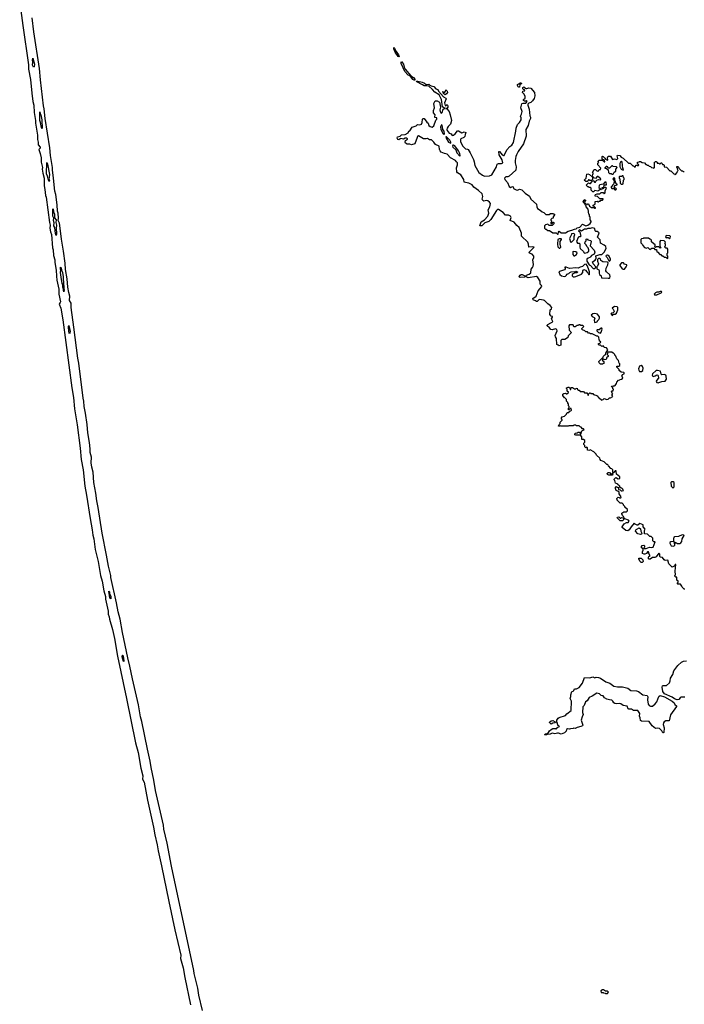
# Model space of a CAD drawing. Extents: x 2737564 to 2859580, y 876530 to 1012372.
# Tile 55 of 110: x 2790659 to 2801148, y 942731 to 958265. Entities that reach past the tile are written whole.
import ezdxf

# ---------------------------------------------------------------- set-up
doc = ezdxf.new("R2010")
doc.units = 0

msp = doc.modelspace()

# ---------------------------------------------------------------- linework, layer by layer
at = {"layer": '0CON05XD'}
for points in [[(2790659, 958525), (2790709, 958175), (2790796, 957555), (2790796, 957485), (2790831, 957321), (2790848, 957105), (2790866, 956975), (2790881, 956915), (2790889, 956799), (2790909, 956675), (2790906, 956635), (2790940, 956445), (2790942, 956375), (2790951, 956335), (2790948, 956292), (2790983, 956255), (2790981, 956239), (2790960, 956215), (2790982, 956155), (2790996, 956085), (2791000, 956015), (2791017, 955935), (2791014, 955906), (2791022, 955845), (2791043, 955763), (2791044, 955645), (2791057, 955585), (2791065, 955490), (2791078, 955465), (2791129, 955065), (2791141, 955025), (2791137, 954975), (2791145, 954920), (2791160, 954875), (2791176, 954665), (2791186, 954636), (2791192, 954545), (2791211, 954475), (2791212, 954435), (2791236, 954316), (2791241, 954219), (2791246, 954155), (2791274, 954015), (2791276, 953935), (2791302, 953815), (2791299, 953801), (2791282, 953775), (2791309, 953715), (2791342, 953532), (2791483, 952455), (2791506, 952305), (2791524, 952125), (2791564, 951874), (2791613, 951505), (2791629, 951325), (2791661, 951165), (2791689, 950905), (2791713, 950765), (2791769, 950395), (2791803, 950215), (2791812, 950135), (2791829, 950075), (2791852, 949905), (2791896, 949715), (2791934, 949495), (2791959, 949409), (2791987, 949255), (2792011, 949165), (2792013, 949125), (2792057, 948935), (2792056, 948885), (2792073, 948845), (2792076, 948805), (2792121, 948645), (2792153, 948505), (2792202, 948225), (2792346, 947554), (2792489, 946855), (2792527, 946705), (2792573, 946455), (2792604, 946335), (2792599, 946285), (2792621, 946235), (2792675, 945952), (2792769, 945525), (2792790, 945405), (2792829, 945245), (2792844, 945154), (2792899, 944915), (2793013, 944353), (2793105, 943905), (2793201, 943505), (2793198, 943455), (2793241, 943305), (2793266, 943155), (2793356, 942725)], [(2793543, 942635), (2793487, 942877), (2793469, 942985), (2793412, 943215), (2793407, 943267), (2793055, 944910), (2792986, 945275), (2792936, 945496), (2792928, 945555), (2792800, 946105), (2792778, 946265), (2792732, 946465), (2792719, 946569), (2792674, 946755), (2792587, 947195), (2792568, 947265), (2792534, 947455), (2792439, 947865), (2792399, 948065), (2792365, 948198), (2792281, 948595), (2792246, 948805), (2792212, 948922), (2792187, 949065), (2792099, 949465), (2792096, 949496), (2792061, 949641), (2792031, 949815), (2791961, 950165), (2791897, 950567), (2791874, 950674), (2791862, 950795), (2791831, 950965), (2791816, 951125), (2791797, 951205), (2791789, 951275), (2791790, 951365), (2791770, 951435), (2791772, 951495), (2791758, 951592), (2791732, 951745), (2791722, 951878), (2791697, 952055), (2791674, 952164), (2791671, 952245), (2791659, 952295), (2791592, 952845), (2791577, 952925), (2791513, 953415), (2791471, 953725), (2791471, 953795), (2791446, 953835), (2791449, 953905), (2791432, 953962), (2791418, 954045), (2791406, 954176), (2791381, 954325), (2791376, 954425), (2791351, 954615), (2791316, 954805), (2791300, 954975), (2791286, 955056), (2791268, 955098), (2791272, 955135), (2791266, 955215), (2791257, 955245), (2791249, 955345), (2791229, 955505), (2791212, 955562), (2791194, 955764), (2791174, 955895), (2791174, 955935), (2791144, 956124), (2791136, 956245), (2791060, 956705), (2791047, 956857), (2791036, 956905), (2790986, 957314), (2790972, 957495), (2790882, 958075), (2790858, 958295)], [(2796645, 957678), (2796630, 957685), (2796585, 957755), (2796563, 957805), (2796564, 957826), (2796575, 957818), (2796601, 957761), (2796635, 957713), (2796647, 957685), (2796645, 957678)], [(2790875, 957518), (2790861, 957545), (2790864, 957594), (2790859, 957625), (2790865, 957660), (2790890, 957565), (2790885, 957520), (2790875, 957518)], [(2796885, 957312), (2796865, 957324), (2796819, 957379), (2796792, 957392), (2796735, 957446), (2796679, 957575), (2796677, 957593), (2796685, 957604), (2796718, 957565), (2796726, 957515), (2796742, 957482), (2796830, 957380), (2796875, 957355), (2796896, 957325), (2796895, 957312), (2796885, 957312)], [(2800165, 950870), (2800152, 950872), (2800132, 950892), (2800128, 950908), (2800115, 950920), (2800102, 950922), (2800098, 950938), (2800090, 950945), (2800062, 950952), (2800050, 950995), (2800040, 951005), (2800042, 951018), (2800065, 951040), (2800078, 951038), (2800105, 951020), (2800130, 951025), (2800130, 951055), (2800080, 951095), (2800075, 951150), (2800055, 951150), (2800035, 951120), (2800022, 951122), (2800020, 951165), (2800005, 951180), (2799990, 951185), (2799950, 951225), (2799948, 951238), (2799938, 951248), (2799925, 951250), (2799885, 951290), (2799832, 951312), (2799820, 951325), (2799815, 951350), (2799760, 951395), (2799755, 951410), (2799719, 951449), (2799665, 951480), (2799655, 951470), (2799622, 951472), (2799618, 951508), (2799605, 951520), (2799592, 951512), (2799580, 951525), (2799578, 951548), (2799560, 951565), (2799560, 951585), (2799578, 951602), (2799580, 951625), (2799555, 951640), (2799532, 951642), (2799530, 951685), (2799508, 951708), (2799435, 951708), (2799423, 951713), (2799418, 951725), (2799425, 951742), (2799455, 951748), (2799475, 951760), (2799495, 951760), (2799512, 951732), (2799518, 951732), (2799523, 951767), (2799531, 951779), (2799545, 951790), (2799570, 951795), (2799555, 951810), (2799542, 951812), (2799518, 951838), (2799502, 951842), (2799488, 951858), (2799445, 951860), (2799435, 951870), (2799405, 951870), (2799395, 951860), (2799325, 951860), (2799315, 951850), (2799205, 951850), (2799195, 951860), (2799185, 951850), (2799162, 951852), (2799172, 951878), (2799190, 951895), (2799190, 951915), (2799220, 951945), (2799218, 951958), (2799210, 951965), (2799210, 951985), (2799223, 951997), (2799258, 952012), (2799288, 952042), (2799292, 952058), (2799302, 952068), (2799325, 952070), (2799342, 952088), (2799358, 952092), (2799370, 952105), (2799365, 952130), (2799345, 952130), (2799328, 952112), (2799322, 952112), (2799320, 952135), (2799330, 952145), (2799330, 952165), (2799320, 952175), (2799320, 952205), (2799312, 952212), (2799308, 952228), (2799290, 952245), (2799290, 952275), (2799265, 952300), (2799255, 952300), (2799230, 952335), (2799230, 952355), (2799245, 952370), (2799272, 952372), (2799285, 952360), (2799295, 952360), (2799318, 952382), (2799318, 952388), (2799300, 952405), (2799300, 952435), (2799290, 952445), (2799290, 952455), (2799315, 952470), (2799327, 952467), (2799340, 952455), (2799345, 952430), (2799358, 952432), (2799365, 952460), (2799385, 952460), (2799415, 952440), (2799435, 952440), (2799442, 952448), (2799455, 952450), (2799462, 952432), (2799472, 952422), (2799488, 952418), (2799505, 952400), (2799555, 952400), (2799575, 952380), (2799608, 952378), (2799620, 952365), (2799625, 952340), (2799638, 952342), (2799640, 952365), (2799655, 952380), (2799668, 952378), (2799675, 952370), (2799705, 952370), (2799715, 952350), (2799768, 952338), (2799782, 952325), (2799790, 952305), (2799807, 952297), (2799845, 952260), (2799852, 952268), (2799868, 952272), (2799885, 952290), (2799927, 952273), (2799945, 952280), (2799965, 952300), (2799985, 952300), (2800018, 952322), (2800010, 952335), (2800010, 952355), (2800020, 952365), (2800002, 952382), (2800000, 952395), (2800012, 952408), (2800028, 952412), (2800030, 952435), (2800022, 952442), (2800018, 952458), (2800002, 952472), (2800000, 952485), (2800025, 952490), (2800035, 952480), (2800042, 952488), (2800058, 952492), (2800080, 952525), (2800082, 952548), (2800112, 952578), (2800128, 952582), (2800135, 952590), (2800158, 952592), (2800178, 952612), (2800168, 952638), (2800160, 952645), (2800168, 952652), (2800172, 952668), (2800200, 952680), (2800200, 952695), (2800195, 952700), (2800152, 952702), (2800122, 952732), (2800118, 952748), (2800082, 952782), (2800082, 952798), (2800115, 952800), (2800128, 952812), (2800130, 952835), (2800120, 952845), (2800107, 952887), (2800083, 952913), (2800068, 952958), (2800050, 952975), (2800050, 952985), (2800038, 952998), (2800023, 953003), (2800005, 953020), (2799942, 953018), (2799930, 952985), (2799948, 952968), (2799948, 952952), (2799922, 952928), (2799918, 952912), (2799908, 952902), (2799885, 952900), (2799878, 952908), (2799865, 952910), (2799852, 952898), (2799862, 952882), (2799880, 952875), (2799878, 952842), (2799862, 952838), (2799855, 952830), (2799825, 952830), (2799802, 952852), (2799800, 952875), (2799868, 952942), (2799872, 952958), (2799882, 952968), (2799895, 952980), (2799908, 952982), (2799910, 953005), (2799940, 953055), (2799938, 953068), (2799918, 953088), (2799882, 953092), (2799878, 953108), (2799868, 953118), (2799845, 953110), (2799828, 953128), (2799805, 953130), (2799792, 953142), (2799792, 953158), (2799815, 953160), (2799830, 953175), (2799828, 953188), (2799812, 953192), (2799808, 953208), (2799802, 953212), (2799797, 953257), (2799785, 953270), (2799765, 953270), (2799695, 953310), (2799665, 953310), (2799655, 953320), (2799635, 953320), (2799618, 953338), (2799595, 953340), (2799578, 953358), (2799542, 953372), (2799532, 953382), (2799530, 953395), (2799560, 953425), (2799548, 953438), (2799515, 953440), (2799505, 953450), (2799485, 953450), (2799478, 953442), (2799455, 953440), (2799425, 953420), (2799405, 953420), (2799395, 953450), (2799345, 953452), (2799335, 953450), (2799328, 953435), (2799330, 953365), (2799358, 953338), (2799360, 953325), (2799315, 953280), (2799308, 953252), (2799290, 953235), (2799265, 953220), (2799215, 953218), (2799200, 953205), (2799198, 953132), (2799175, 953122), (2799155, 953128), (2799135, 953142), (2799130, 953235), (2799113, 953263), (2799112, 953285), (2799140, 953355), (2799138, 953375), (2799115, 953386), (2799063, 953373), (2799040, 953375), (2799018, 953405), (2798982, 953435), (2798982, 953445), (2798994, 953456), (2799040, 953485), (2799065, 953492), (2799072, 953505), (2799050, 953545), (2799068, 953572), (2799070, 953585), (2799045, 953590), (2799028, 953615), (2799030, 953685), (2799052, 953705), (2799057, 953725), (2799032, 953755), (2798995, 953780), (2798940, 953835), (2798925, 953842), (2798865, 953850), (2798850, 953845), (2798825, 953820), (2798815, 953820), (2798802, 953832), (2798762, 953845), (2798760, 953865), (2798812, 953905), (2798840, 953985), (2798900, 954055), (2798895, 954072), (2798872, 954095), (2798872, 954142), (2798835, 954200), (2798815, 954214), (2798685, 954192), (2798662, 954202), (2798650, 954215), (2798660, 954235), (2798699, 954251), (2798725, 954272), (2798731, 954329), (2798754, 954356), (2798762, 954375), (2798768, 954405), (2798757, 954475), (2798773, 954515), (2798771, 954535), (2798745, 954566), (2798703, 954583), (2798699, 954595), (2798777, 954675), (2798755, 954681), (2798693, 954675), (2798690, 954725), (2798677, 954755), (2798578, 954848), (2798577, 954897), (2798544, 954984), (2798505, 955016), (2798465, 955069), (2798398, 955095), (2798413, 955145), (2798405, 955164), (2798375, 955179), (2798325, 955182), (2798291, 955225), (2798215, 955269), (2798201, 955269), (2798184, 955256), (2798095, 955114), (2798065, 955082), (2798000, 955060), (2797950, 955015), (2797922, 955012), (2797940, 955075), (2797995, 955108), (2798048, 955165), (2798062, 955215), (2798052, 955265), (2798078, 955315), (2798090, 955365), (2798075, 955386), (2798046, 955406), (2798025, 955410), (2797985, 955403), (2797970, 955410), (2797959, 955435), (2797969, 955475), (2797956, 955516), (2797900, 955570), (2797825, 955622), (2797799, 955659), (2797745, 955686), (2797694, 955694), (2797675, 955702), (2797666, 955745), (2797619, 955819), (2797569, 955849), (2797558, 955865), (2797552, 955928), (2797571, 955975), (2797568, 956005), (2797554, 956024), (2797535, 956042), (2797458, 956088), (2797405, 956146), (2797365, 956154), (2797312, 956175), (2797294, 956194), (2797282, 956215), (2797278, 956268), (2797220, 956295), (2797197, 956335), (2797158, 956368), (2797125, 956371), (2797095, 956390), (2797075, 956384), (2797034, 956384), (2796955, 956431), (2796939, 956421), (2796932, 956408), (2796896, 956304), (2796845, 956290), (2796815, 956302), (2796775, 956302), (2796749, 956319), (2796743, 956335), (2796749, 956361), (2796782, 956378), (2796782, 956385), (2796770, 956395), (2796745, 956398), (2796715, 956382), (2796675, 956390), (2796663, 956387), (2796645, 956368), (2796628, 956375), (2796618, 956395), (2796620, 956415), (2796664, 956426), (2796685, 956448), (2796745, 956456), (2796791, 956479), (2796802, 956505), (2796816, 956514), (2796855, 956570), (2796915, 956590), (2796935, 956609), (2796975, 956604), (2797002, 956615), (2797012, 956645), (2797014, 956696), (2797022, 956708), (2797040, 956705), (2797085, 956650), (2797105, 956630), (2797118, 956595), (2797135, 956578), (2797169, 956571), (2797195, 956592), (2797228, 956682), (2797240, 956695), (2797240, 956715), (2797213, 956723), (2797210, 956735), (2797218, 956765), (2797192, 956795), (2797190, 956835), (2797203, 956875), (2797193, 956943), (2797218, 956985), (2797245, 956986), (2797286, 956965), (2797299, 956885), (2797291, 956845), (2797294, 956815), (2797304, 956794), (2797315, 956792), (2797325, 956802), (2797344, 956856), (2797370, 956865), (2797331, 956891), (2797318, 957005), (2797278, 957078), (2797210, 957120), (2797175, 957164), (2797115, 957214), (2797085, 957224), (2797045, 957222), (2797015, 957235), (2796928, 957285), (2796920, 957295), (2796945, 957296), (2797011, 957281), (2797046, 957266), (2797075, 957240), (2797115, 957246), (2797132, 957232), (2797155, 957222)], [(2797155, 957222), (2797195, 957212), (2797227, 957175), (2797260, 957165), (2797271, 957135), (2797345, 957046), (2797387, 957027), (2797388, 957015), (2797364, 956954), (2797375, 956912), (2797385, 956908), (2797406, 956926), (2797416, 956905), (2797416, 956885), (2797405, 956870), (2797380, 956865), (2797398, 956858), (2797435, 956818), (2797454, 956765), (2797474, 956675), (2797459, 956615), (2797421, 956579), (2797406, 956554), (2797401, 956535), (2797405, 956518), (2797438, 956475), (2797466, 956466), (2797485, 956440), (2797505, 956442), (2797533, 956465), (2797568, 956512), (2797582, 956512), (2797635, 956480), (2797655, 956483), (2797675, 956496), (2797700, 956485), (2797687, 956453), (2797686, 956424), (2797668, 956405), (2797623, 956385), (2797617, 956375), (2797616, 956345), (2797649, 956275), (2797666, 956256), (2797695, 956230), (2797725, 956224), (2797736, 956216), (2797770, 956165), (2797823, 956057), (2797834, 956025), (2797842, 955965), (2797906, 955855), (2797965, 955811), (2797995, 955797), (2798075, 955801), (2798111, 955819), (2798184, 955945), (2798195, 955988), (2798215, 955996), (2798265, 955994), (2798284, 956006), (2798274, 956055), (2798227, 956135), (2798220, 956185), (2798230, 956185), (2798275, 956133), (2798295, 956120), (2798305, 956120), (2798349, 956211), (2798394, 956265), (2798425, 956287), (2798453, 956327), (2798491, 956505), (2798492, 956555), (2798515, 956612), (2798546, 956644), (2798573, 956687), (2798576, 956715), (2798563, 956745), (2798578, 956775), (2798591, 956815), (2798570, 956875), (2798582, 956935), (2798590, 956945), (2798605, 956950), (2798645, 956950), (2798670, 956975), (2798655, 956990), (2798645, 956980), (2798625, 956978), (2798608, 956988), (2798612, 957005), (2798634, 957026), (2798637, 957055), (2798619, 957089), (2798594, 957115), (2798600, 957135), (2798630, 957145), (2798628, 957158), (2798615, 957160), (2798600, 957175), (2798600, 957195), (2798617, 957207), (2798630, 957195), (2798630, 957185), (2798645, 957178), (2798665, 957178), (2798695, 957190), (2798726, 957186), (2798783, 957115), (2798787, 957063), (2798777, 957023), (2798751, 956985), (2798725, 956956), (2798693, 956947), (2798678, 956932), (2798677, 956915), (2798701, 956855), (2798709, 956749), (2798720, 956725), (2798720, 956705), (2798698, 956662), (2798684, 956595), (2798649, 956531), (2798650, 956425), (2798612, 956308), (2798526, 956184), (2798498, 956132), (2798487, 956105), (2798478, 956045), (2798481, 956005), (2798496, 955944), (2798487, 955893), (2798385, 955796), (2798365, 955788), (2798333, 955787), (2798312, 955765), (2798316, 955745), (2798357, 955697), (2798384, 955635), (2798405, 955617), (2798435, 955632), (2798446, 955626), (2798452, 955602), (2798495, 955580), (2798515, 955578), (2798545, 955592), (2798585, 955581), (2798635, 955526), (2798703, 955483), (2798724, 955434), (2798817, 955355), (2798822, 955312), (2798832, 955285), (2798875, 955260), (2798903, 955233), (2798930, 955225), (2798965, 955190), (2799015, 955190), (2799035, 955210), (2799075, 955210), (2799085, 955200), (2799098, 955198), (2799100, 955185), (2799080, 955155), (2799078, 955132), (2799055, 955130), (2799040, 955115), (2799042, 955102), (2799060, 955085), (2799042, 955068), (2799042, 955052), (2799065, 955050), (2799072, 955068), (2799085, 955070), (2799090, 955065), (2799088, 955042), (2799065, 955020), (2799015, 955020), (2798995, 955040), (2798955, 955030), (2798940, 955015), (2798940, 954975), (2798955, 954960), (2798968, 954958), (2798995, 954940), (2799018, 954938), (2799075, 954900), (2799125, 954900), (2799145, 954880), (2799158, 954882), (2799160, 954915), (2799175, 954930), (2799205, 954900), (2799275, 954902), (2799315, 954930), (2799375, 954942), (2799415, 954962), (2799442, 954968), (2799455, 954980), (2799497, 954993), (2799542, 955038), (2799594, 955014), (2799625, 955023), (2799665, 955052), (2799680, 955075), (2799680, 955085), (2799660, 955105), (2799660, 955155), (2799652, 955162), (2799650, 955185), (2799640, 955195), (2799630, 955275), (2799600, 955315), (2799598, 955328), (2799582, 955342), (2799580, 955370), (2799565, 955370), (2799550, 955395), (2799558, 955402), (2799562, 955418), (2799585, 955428), (2799590, 955415), (2799570, 955385), (2799580, 955370), (2799615, 955350), (2799625, 955360), (2799638, 955358), (2799650, 955325), (2799685, 955300), (2799725, 955300), (2799732, 955292), (2799745, 955290), (2799748, 955298), (2799728, 955318), (2799710, 955325), (2799712, 955338), (2799740, 955355), (2799742, 955398), (2799775, 955400), (2799782, 955392), (2799795, 955390), (2799805, 955400), (2799820, 955400), (2799832, 955418), (2799855, 955420), (2799868, 955432), (2799865, 955440), (2799815, 955440), (2799778, 955478), (2799742, 955482), (2799740, 955495), (2799745, 955508), (2799773, 955517), (2799815, 955520), (2799835, 955540), (2799865, 955540), (2799885, 955520), (2799898, 955532), (2799898, 955572), (2799918, 955608), (2799905, 955620), (2799880, 955620), (2799875, 955600), (2799862, 955598), (2799855, 955590), (2799850, 955615), (2799855, 955620), (2799880, 955620), (2799882, 955658), (2799918, 955662), (2799915, 955700), (2799895, 955700), (2799868, 955672), (2799815, 955660), (2799802, 955648), (2799800, 955615), (2799840, 955585), (2799815, 955580), (2799785, 955560), (2799735, 955570), (2799715, 955550), (2799705, 955550), (2799678, 955578), (2799678, 955608), (2799665, 955620), (2799645, 955620), (2799638, 955628), (2799625, 955630), (2799600, 955655), (2799635, 955690), (2799648, 955688), (2799655, 955680), (2799668, 955682), (2799705, 955730), (2799720, 955725), (2799720, 955715), (2799732, 955702), (2799745, 955700), (2799752, 955718), (2799770, 955735), (2799795, 955742), (2799825, 955740), (2799830, 955755), (2799785, 955790), (2799775, 955790), (2799745, 955760), (2799722, 955772), (2799700, 955795), (2799703, 955827), (2799710, 955835), (2799710, 955845), (2799700, 955855), (2799728, 955902), (2799745, 955900), (2799765, 955880), (2799778, 955878), (2799785, 955870), (2799800, 955885), (2799805, 955900), (2799828, 955902), (2799830, 955925), (2799783, 955973), (2799782, 955995), (2799800, 956015), (2799790, 956025), (2799790, 956035), (2799803, 956047), (2799845, 956050), (2799868, 956038), (2799885, 956020), (2799895, 956020), (2799888, 956048), (2799850, 956065), (2799850, 956105), (2799855, 956110), (2799868, 956108), (2799895, 956080), (2799902, 956062), (2799935, 956050), (2799940, 956055), (2799938, 956085), (2799945, 956110), (2799985, 956110), (2800015, 956060), (2800045, 956072), (2800085, 956060), (2800098, 956075), (2800090, 956115), (2800095, 956130), (2800130, 956125), (2800150, 956095), (2800185, 956080), (2800265, 956000), (2800295, 956000), (2800335, 955960), (2800348, 955958), (2800365, 955940), (2800378, 955942), (2800385, 955970), (2800405, 955970), (2800418, 955962), (2800430, 955975), (2800410, 955995), (2800412, 956018), (2800435, 956020), (2800442, 956028), (2800455, 956030), (2800485, 956010), (2800518, 956008), (2800542, 955982), (2800558, 955978), (2800562, 955972), (2800578, 955968), (2800592, 955952), (2800615, 955950), (2800632, 955932), (2800655, 955930), (2800665, 955920), (2800680, 955935), (2800680, 955995), (2800670, 956005), (2800692, 956028), (2800705, 956030), (2800718, 956018), (2800722, 956002), (2800745, 956000), (2800755, 955990), (2800768, 955992), (2800782, 956008), (2800788, 956008), (2800798, 955998), (2800802, 955982), (2800818, 955978), (2800828, 955968), (2800832, 955942), (2800868, 955938), (2800922, 955882), (2800938, 955878), (2800982, 955832), (2800998, 955828), (2801005, 955820), (2801038, 955852), (2801040, 955875), (2801050, 955885), (2801048, 955898), (2801040, 955905), (2801040, 955925), (2801030, 955935), (2801032, 955948), (2801045, 955950), (2801058, 955938), (2801062, 955922), (2801102, 955882), (2801125, 955880), (2801132, 955872), (2801148, 955868)], [(2798535, 957198), (2798525, 957208), (2798514, 957225), (2798515, 957240), (2798525, 957250), (2798538, 957252), (2798555, 957270), (2798575, 957268), (2798578, 957252), (2798550, 957245), (2798545, 957200), (2798535, 957198)], [(2797375, 957080), (2797345, 957100), (2797340, 957120), (2797332, 957125), (2797335, 957130), (2797340, 957120), (2797368, 957122), (2797380, 957135), (2797385, 957160), (2797405, 957140), (2797412, 957115), (2797396, 957094), (2797375, 957080)], [(2791015, 956550), (2791003, 956565), (2790989, 956645), (2790974, 956675), (2790975, 956810), (2790980, 956785), (2790992, 956765), (2791009, 956685), (2791015, 956550)], [(2797355, 956456), (2797365, 956462), (2797357, 956505), (2797336, 956535), (2797325, 956602), (2797315, 956607), (2797302, 956575), (2797308, 956535), (2797342, 956465), (2797355, 956456)], [(2797465, 956318), (2797464, 956335), (2797445, 956365), (2797395, 956418), (2797385, 956418), (2797391, 956395), (2797426, 956335), (2797465, 956318)], [(2797605, 956112), (2797609, 956125), (2797605, 956152), (2797585, 956194), (2797525, 956273), (2797505, 956286), (2797495, 956284), (2797489, 956275), (2797494, 956255), (2797540, 956210), (2797558, 956165), (2797605, 956112)], [(2791125, 955710), (2791114, 955734), (2791100, 955795), (2791080, 955835), (2791085, 956010), (2791096, 955985), (2791128, 955825), (2791122, 955785), (2791126, 955765), (2791120, 955755), (2791127, 955735), (2791125, 955710)], [(2800025, 955830), (2800042, 955858), (2800070, 955875), (2800070, 955905), (2800090, 955935), (2800080, 955945), (2800025, 955950), (2800015, 955960), (2800005, 955960), (2799965, 955920), (2799952, 955922), (2799942, 955932), (2799940, 955945), (2799925, 955950), (2799915, 955950), (2799895, 955930), (2799895, 955920), (2799915, 955920), (2799948, 955898), (2799950, 955855), (2799965, 955840), (2799995, 955840), (2800005, 955830), (2800025, 955830)], [(2800185, 955890), (2800190, 955905), (2800180, 955915), (2800170, 956025), (2800155, 956030), (2800140, 956015), (2800133, 955997), (2800130, 955945), (2800138, 955938), (2800150, 955905), (2800185, 955890)], [(2799615, 955710), (2799595, 955710), (2799570, 955735), (2799598, 955765), (2799610, 955830), (2799625, 955832), (2799653, 955823), (2799698, 955778), (2799700, 955745), (2799685, 955730), (2799655, 955730), (2799645, 955740), (2799635, 955740), (2799630, 955725), (2799615, 955710)], [(2800175, 955670), (2800182, 955678), (2800188, 955732), (2800200, 955745), (2800200, 955765), (2800190, 955775), (2800185, 955800), (2800165, 955800), (2800155, 955790), (2800125, 955790), (2800120, 955785), (2800120, 955765), (2800130, 955755), (2800138, 955688), (2800152, 955672), (2800175, 955670)], [(2800065, 955580), (2800080, 955595), (2800068, 955608), (2800052, 955612), (2800043, 955627), (2800055, 955650), (2800088, 955662), (2800090, 955670), (2800082, 955672), (2800060, 955695), (2800060, 955715), (2800050, 955725), (2800050, 955765), (2800035, 955770), (2800022, 955755), (2800040, 955725), (2800037, 955683), (2800032, 955668), (2799995, 955630), (2799992, 955615), (2800005, 955600), (2800035, 955600), (2800052, 955582), (2800065, 955580)], [(2791235, 954860), (2791224, 954894), (2791214, 954985), (2791199, 955015), (2791202, 955062), (2791194, 955095), (2791200, 955135), (2791184, 955164), (2791180, 955185), (2791180, 955275), (2791185, 955280), (2791190, 955235), (2791207, 955195), (2791208, 955138), (2791232, 955105), (2791227, 955065), (2791239, 955025), (2791232, 954975), (2791242, 954885), (2791235, 954860)], [(2799365, 954752), (2799412, 954798), (2799410, 954845), (2799420, 954875), (2799405, 954890), (2799370, 954885), (2799370, 954875), (2799362, 954868), (2799338, 954815), (2799353, 954763), (2799365, 954752)], [(2799712, 954342), (2799735, 954342), (2799748, 954352), (2799750, 954365), (2799708, 954415), (2799700, 954445), (2799739, 954471), (2799750, 954485), (2799758, 954505), (2799752, 954538), (2799815, 954562), (2799845, 954560), (2799882, 954598), (2799913, 954655), (2799910, 954685), (2799885, 954707), (2799828, 954738), (2799821, 954791), (2799778, 954835), (2799800, 954885), (2799802, 954905), (2799775, 954922), (2799752, 954922), (2799742, 954932), (2799735, 954970), (2799695, 954980), (2799665, 954972), (2799625, 954972), (2799605, 954962), (2799575, 954960), (2799525, 954928), (2799492, 954948), (2799480, 954935), (2799498, 954918), (2799508, 954868), (2799520, 954855), (2799505, 954840), (2799485, 954840), (2799472, 954828), (2799448, 954765), (2799465, 954740), (2799487, 954737), (2799498, 954728), (2799498, 954675), (2799503, 954655), (2799558, 954608), (2799562, 954592), (2799575, 954580), (2799615, 954590), (2799642, 954615), (2799642, 954635), (2799630, 954665), (2799610, 954685), (2799600, 954715), (2799580, 954735), (2799582, 954758), (2799600, 954775), (2799600, 954805), (2799615, 954810), (2799623, 954793), (2799675, 954780), (2799678, 954765), (2799663, 954695), (2799728, 954628), (2799734, 954595), (2799724, 954566), (2799682, 954545), (2799668, 954525), (2799657, 954513), (2799632, 954505), (2799612, 954485), (2799608, 954458), (2799647, 954397), (2799670, 954385), (2799712, 954342)], [(2799185, 954660), (2799200, 954675), (2799190, 954725), (2799190, 954765), (2799208, 954795), (2799210, 954805), (2799205, 954810), (2799175, 954810), (2799160, 954805), (2799152, 954795), (2799148, 954725), (2799154, 954684), (2799172, 954662), (2799185, 954660)], [(2800885, 954500), (2800890, 954505), (2800890, 954535), (2800880, 954545), (2800880, 954575), (2800890, 954585), (2800890, 954645), (2800878, 954658), (2800855, 954660), (2800840, 954675), (2800842, 954688), (2800850, 954695), (2800850, 954725), (2800840, 954735), (2800848, 954742), (2800850, 954755), (2800828, 954778), (2800775, 954780), (2800762, 954768), (2800760, 954695), (2800780, 954665), (2800765, 954660), (2800745, 954680), (2800705, 954680), (2800692, 954672), (2800680, 954685), (2800690, 954695), (2800688, 954718), (2800672, 954722), (2800632, 954762), (2800628, 954788), (2800618, 954798), (2800602, 954802), (2800585, 954820), (2800505, 954820), (2800498, 954812), (2800475, 954810), (2800462, 954798), (2800460, 954745), (2800488, 954718), (2800492, 954702), (2800522, 954672), (2800538, 954668), (2800545, 954660), (2800575, 954670), (2800605, 954640), (2800635, 954660), (2800665, 954660), (2800682, 954642), (2800708, 954638), (2800712, 954602), (2800728, 954598), (2800762, 954562), (2800778, 954558), (2800792, 954542), (2800808, 954538), (2800835, 954520), (2800855, 954520), (2800872, 954502), (2800885, 954500)], [(2800915, 954810), (2800927, 954823), (2800930, 954845), (2800920, 954855), (2800862, 954858), (2800858, 954842), (2800850, 954835), (2800862, 954822), (2800875, 954830), (2800895, 954830), (2800915, 954810)], [(2799415, 954540), (2799449, 954561), (2799457, 954585), (2799435, 954601), (2799395, 954610), (2799388, 954602), (2799388, 954558), (2799402, 954542), (2799415, 954540)], [(2799965, 954458), (2799975, 954463), (2799983, 954475), (2799982, 954485), (2799960, 954535), (2799935, 954550), (2799914, 954546), (2799910, 954535), (2799931, 954511), (2799955, 954460), (2799965, 954458)], [(2799415, 954207), (2799435, 954213), (2799525, 954252), (2799548, 954275), (2799548, 954305), (2799565, 954322), (2799588, 954315), (2799608, 954285), (2799630, 954265), (2799635, 954250), (2799645, 954240), (2799650, 954245), (2799652, 954285), (2799637, 954337), (2799617, 954387), (2799597, 954407), (2799575, 954402), (2799539, 954371), (2799505, 954362), (2799473, 954347), (2799435, 954349), (2799338, 954338), (2799285, 954360), (2799265, 954360), (2799260, 954355), (2799268, 954348), (2799267, 954335), (2799255, 954320), (2799176, 954294), (2799167, 954285), (2799185, 954244), (2799212, 954225), (2799255, 954212), (2799275, 954220), (2799290, 954235), (2799295, 954250), (2799328, 954262), (2799340, 954275), (2799365, 954288), (2799425, 954290), (2799435, 954298), (2799460, 954285), (2799458, 954272), (2799415, 954270), (2799405, 954260), (2799392, 954258), (2799380, 954245), (2799380, 954225), (2799395, 954210), (2799415, 954207)], [(2799945, 954186), (2799965, 954187), (2799975, 954193), (2799980, 954215), (2799975, 954240), (2799919, 954289), (2799909, 954305), (2799916, 954344), (2799940, 954395), (2799948, 954428), (2799938, 954438), (2799863, 954443), (2799832, 954465), (2799825, 954490), (2799815, 954500), (2799793, 954497), (2799778, 954482), (2799778, 954455), (2799792, 954415), (2799780, 954375), (2799770, 954365), (2799770, 954335), (2799799, 954319), (2799807, 954307), (2799802, 954265), (2799812, 954245), (2799838, 954225), (2799840, 954195), (2799945, 954186)], [(2800185, 954328), (2800205, 954331), (2800233, 954365), (2800242, 954385), (2800240, 954395), (2800205, 954410), (2800187, 954427), (2800155, 954430), (2800132, 954395), (2800133, 954385), (2800165, 954336), (2800185, 954328)], [(2791355, 953970), (2791348, 953995), (2791350, 954015), (2791338, 954045), (2791340, 954085), (2791330, 954105), (2791313, 954205), (2791304, 954275), (2791310, 954315), (2791304, 954326), (2791305, 954360), (2791315, 954350), (2791318, 954315), (2791333, 954275), (2791347, 954207), (2791348, 954085), (2791356, 954065), (2791357, 954017), (2791362, 954005), (2791355, 953970)], [(2798560, 954200), (2798548, 954205), (2798544, 954215), (2798555, 954236), (2798574, 954246), (2798590, 954245), (2798630, 954225), (2798630, 954205), (2798625, 954203), (2798560, 954200)], [(2800715, 953924), (2800785, 953954), (2800792, 953965), (2800790, 953975), (2800765, 953977), (2800745, 953968), (2800715, 953968), (2800695, 953958), (2800670, 953935), (2800680, 953925), (2800715, 953924)], [(2799735, 953490), (2799755, 953492), (2799780, 953505), (2799780, 953515), (2799800, 953535), (2799810, 953555), (2799810, 953575), (2799777, 953617), (2799735, 953628), (2799703, 953627), (2799680, 953605), (2799695, 953580), (2799728, 953568), (2799738, 953558), (2799728, 953525), (2799730, 953495), (2799735, 953490)], [(2800015, 953600), (2800032, 953618), (2800055, 953620), (2800080, 953635), (2800098, 953685), (2800098, 953725), (2800086, 953736), (2800045, 953740), (2800010, 953715), (2800025, 953700), (2800040, 953665), (2800038, 953652), (2800028, 953642), (2800003, 953637), (2799990, 953625), (2799998, 953618), (2800002, 953602), (2800015, 953600)], [(2791445, 953310), (2791433, 953345), (2791428, 953425), (2791435, 953440), (2791456, 953345), (2791445, 953310)], [(2799825, 953322), (2799837, 953333), (2799850, 953385), (2799845, 953400), (2799835, 953400), (2799805, 953370), (2799775, 953370), (2799770, 953365), (2799770, 953355), (2799795, 953330), (2799825, 953322)], [(2800475, 952713), (2800495, 952730), (2800497, 952765), (2800490, 952795), (2800465, 952812), (2800442, 952798), (2800423, 952755), (2800428, 952735), (2800442, 952715), (2800475, 952713)], [(2800735, 952538), (2800745, 952542), (2800795, 952558), (2800845, 952560), (2800866, 952594), (2800863, 952643), (2800856, 952656), (2800835, 952668), (2800795, 952662), (2800782, 952672), (2800770, 952720), (2800725, 952732), (2800705, 952730), (2800645, 952680), (2800640, 952655), (2800644, 952644), (2800655, 952638), (2800686, 952644), (2800715, 952660), (2800728, 952658), (2800738, 952648), (2800742, 952608), (2800710, 952575), (2800702, 952555), (2800715, 952542), (2800735, 952538)], [(2799955, 951078), (2799935, 951090), (2799933, 951107), (2799945, 951120), (2799965, 951120), (2799995, 951090), (2800015, 951110), (2800020, 951105), (2800015, 951080), (2799955, 951078)], [(2801158, 949282), (2801145, 949280), (2801112, 949312), (2801108, 949328), (2801088, 949358), (2801045, 949360), (2801040, 949365), (2801042, 949378), (2801050, 949385), (2801050, 949405), (2801030, 949425), (2801028, 949468), (2801012, 949472), (2801000, 949485), (2801000, 949495), (2801010, 949505), (2801002, 949565), (2801015, 949670), (2801002, 949668), (2800998, 949652), (2800987, 949643), (2800955, 949630), (2800902, 949682), (2800888, 949738), (2800845, 949732), (2800831, 949741), (2800805, 949780), (2800773, 949783), (2800760, 949795), (2800760, 949835), (2800745, 949850), (2800705, 949790), (2800685, 949782), (2800645, 949780), (2800610, 949755), (2800594, 949754), (2800585, 949760), (2800582, 949785), (2800590, 949795), (2800610, 949805), (2800593, 949833), (2800585, 949870), (2800565, 949868), (2800550, 949845), (2800527, 949833), (2800513, 949833), (2800490, 949845), (2800488, 949872), (2800500, 949895), (2800500, 949915), (2800472, 949935), (2800472, 949955), (2800485, 949968), (2800510, 949975), (2800518, 949965), (2800518, 949942), (2800510, 949935), (2800515, 949920), (2800545, 949922), (2800597, 949943), (2800635, 949938), (2800655, 949942), (2800690, 950025), (2800668, 950028), (2800652, 950042), (2800650, 950085), (2800625, 950110), (2800603, 950113), (2800565, 950150), (2800520, 950155), (2800520, 950205), (2800528, 950225), (2800498, 950265), (2800500, 950295), (2800445, 950318), (2800415, 950290), (2800405, 950290), (2800370, 950305), (2800355, 950320), (2800308, 950265), (2800280, 950215), (2800255, 950202), (2800225, 950208), (2800170, 950255), (2800170, 950265), (2800201, 950309), (2800238, 950332), (2800260, 950335), (2800280, 950355), (2800268, 950368), (2800212, 950392), (2800192, 950412), (2800190, 950425), (2800172, 950442), (2800168, 950458), (2800160, 950465), (2800162, 950478), (2800195, 950500), (2800238, 950502), (2800250, 950515), (2800250, 950535), (2800210, 950575), (2800210, 950585), (2800190, 950605), (2800188, 950618), (2800165, 950640), (2800135, 950640), (2800090, 950685), (2800088, 950698), (2800080, 950705), (2800105, 950730), (2800118, 950728), (2800125, 950720), (2800145, 950720), (2800150, 950735), (2800120, 950785), (2800118, 950818), (2800085, 950830), (2800070, 950845), (2800068, 950858), (2800060, 950865), (2800062, 950888), (2800075, 950900), (2800082, 950892), (2800098, 950888), (2800110, 950875), (2800112, 950852), (2800135, 950850), (2800153, 950833), (2800165, 950830), (2800190, 950835), (2800182, 950842), (2800178, 950858), (2800165, 950870)], [(2800975, 950880), (2800987, 950895), (2800988, 950965), (2800975, 950973), (2800945, 950972), (2800938, 950965), (2800942, 950905), (2800965, 950882), (2800975, 950880)], [(2800175, 950360), (2800135, 950360), (2800090, 950405), (2800092, 950418), (2800115, 950420), (2800135, 950400), (2800148, 950402), (2800155, 950410), (2800178, 950408), (2800190, 950395), (2800190, 950375), (2800175, 950360)], [(2800455, 950142), (2800414, 950154), (2800380, 950195), (2800382, 950218), (2800395, 950220), (2800401, 950229), (2800435, 950250), (2800455, 950230), (2800463, 950195), (2800480, 950165), (2800470, 950150), (2800455, 950142)], [(2800985, 949960), (2801000, 949975), (2801000, 949995), (2800990, 950005), (2800995, 950030), (2801012, 950012), (2801025, 950010), (2801035, 950000), (2801075, 950000), (2801095, 950010), (2801107, 950035), (2801112, 950075), (2801147, 950125), (2801140, 950135), (2801114, 950136), (2801055, 950110), (2800995, 950108), (2800985, 950100), (2800978, 950075), (2800978, 950032), (2800935, 950028), (2800922, 950018), (2800918, 950005), (2800940, 949965), (2800985, 949960)], [(2800485, 949700), (2800465, 949702), (2800452, 949715), (2800430, 949755), (2800432, 949768), (2800465, 949768), (2800492, 949745), (2800500, 949715), (2800485, 949700)], [(2792095, 949130), (2792085, 949132), (2792081, 949145), (2792065, 949250), (2792075, 949240), (2792078, 949205), (2792095, 949170), (2792095, 949130)], [(2792300, 948140), (2792295, 948140), (2792274, 948214), (2792280, 948240), (2792285, 948240), (2792298, 948195), (2792300, 948140)], [(2801155, 947576), (2801100, 947575), (2801081, 947565), (2801061, 947539), (2801035, 947536), (2800995, 947548), (2800955, 947578), (2800835, 947631), (2800808, 947665), (2800798, 947735), (2800804, 947755), (2800815, 947760), (2800865, 947760), (2800913, 947805), (2800926, 947834), (2800931, 947875), (2800966, 947934), (2800985, 947994), (2801048, 948075), (2801105, 948129), (2801135, 948147), (2801185, 948149)], [(2798945, 946982), (2798942, 946988), (2798955, 947000), (2798975, 947000), (2799005, 947018), (2799022, 947048), (2799045, 947068), (2799075, 947080), (2799115, 947080), (2799127, 947073), (2799138, 947082), (2799142, 947098), (2799180, 947115), (2799165, 947130), (2799152, 947132), (2799148, 947165), (2799138, 947185), (2799138, 947212), (2799157, 947243), (2799175, 947256), (2799273, 947287), (2799292, 947315), (2799360, 947365), (2799367, 947515), (2799348, 947555), (2799357, 947585), (2799357, 947615), (2799373, 947665), (2799395, 947672), (2799406, 947684), (2799413, 947707), (2799445, 947708), (2799490, 947730), (2799544, 947796), (2799573, 947887), (2799655, 947881), (2799705, 947900), (2799735, 947882), (2799755, 947890), (2799795, 947887), (2799825, 947877), (2799910, 947820), (2799975, 947796), (2800035, 947752), (2800095, 947738), (2800175, 947738), (2800255, 947719), (2800305, 947680), (2800395, 947678), (2800424, 947665), (2800495, 947616), (2800562, 947605), (2800574, 947584), (2800568, 947535), (2800576, 947466), (2800594, 947444), (2800615, 947434), (2800645, 947437), (2800689, 947471), (2800717, 947503), (2800744, 947585), (2800765, 947602), (2800835, 947582), (2800955, 947512), (2800989, 947485), (2801001, 947461), (2801025, 947438), (2801025, 947430), (2800931, 947299), (2800910, 947205), (2800855, 947201), (2800831, 947189), (2800818, 947172), (2800814, 947145), (2800832, 947095), (2800825, 947020), (2800817, 947013), (2800810, 947015), (2800792, 947045), (2800755, 947083), (2800725, 947088), (2800695, 947080), (2800642, 947125), (2800594, 947194), (2800475, 947200), (2800457, 947207), (2800453, 947253), (2800442, 947275), (2800447, 947317), (2800416, 947366), (2800347, 947367), (2800315, 947387), (2800275, 947388), (2800262, 947395), (2800245, 947437), (2800185, 947444), (2800145, 947471), (2800125, 947476), (2800075, 947471), (2800052, 947475), (2800035, 947487), (2800022, 947515), (2800005, 947532), (2799965, 947534), (2799923, 947545), (2799890, 947565), (2799868, 947598), (2799835, 947602), (2799808, 947628), (2799765, 947642), (2799695, 947590), (2799648, 947572), (2799615, 947520), (2799587, 947503), (2799569, 947445), (2799546, 947424), (2799542, 947335), (2799553, 947305), (2799534, 947266), (2799518, 947215), (2799546, 947135), (2799543, 947127), (2799515, 947112), (2799455, 947098), (2799425, 947080), (2799405, 947088), (2799395, 947080), (2799351, 947079), (2799335, 947070), (2799305, 947078), (2799288, 947065), (2799282, 947042), (2799258, 947012), (2799205, 946993), (2799165, 947009), (2799145, 947009), (2799105, 946996), (2799065, 947007), (2799029, 946991), (2798985, 946990), (2798975, 946983), (2798945, 946982)], [(2799045, 947152), (2799022, 947175), (2799022, 947185), (2799045, 947203), (2799075, 947208), (2799108, 947188), (2799110, 947175), (2799105, 947170), (2799073, 947167), (2799045, 947152)], [(2799935, 942900), (2799950, 942925), (2799935, 942940), (2799905, 942940), (2799875, 942960), (2799855, 942960), (2799830, 942945), (2799835, 942920), (2799865, 942920), (2799875, 942910), (2799898, 942908), (2799905, 942900), (2799935, 942900)]]:
    msp.add_lwpolyline(points, dxfattribs=at)

doc.saveas('drawing.dxf')
